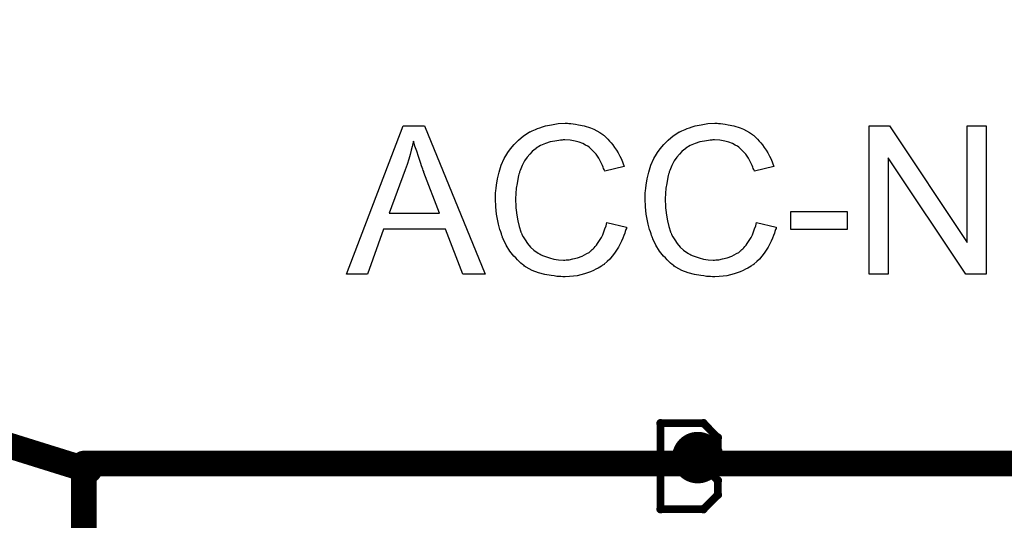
# Model space of a CAD drawing. Extents: x -2.2 to 8.3, y -2.9 to 5.2.
# Tile 23 of 205: x 0.258 to 0.641, y 0.201 to 0.395. Entities that reach past the tile are written whole.
import ezdxf

# ---------------------------------------------------------------- set-up
doc = ezdxf.new("R2010")
doc.units = 0
doc.layers.get('0').update_dxf_attribs({"linetype": 'CONTINUOUS'})
for name, color, linetype in [('acc-ni-360-20-in-a_copper_signal_bot', 5, 'CONTINUOUS'), ('acc-ni-360-20-in-a_copper_signal_top', 1, 'CONTINUOUS'), ('acc-ni-360-20-in-a_document', 1, 'CONTINUOUS'), ('acc-ni-360-20-in-a_drawing_1', 1, 'CONTINUOUS'), ('acc-ni-360-20-in-a_drillmap_1', 1, 'CONTINUOUS'), ('acc-ni-360-20-in-a_legend_top', 2, 'CONTINUOUS'), ('acc-ni-360-20-in-a_pth_drill', 1, 'CONTINUOUS'), ('acc-ni-360-20-in-a_soldermask_top', 1, 'CONTINUOUS')]:
    doc.layers.add(name, color=color, linetype=linetype)

# ---------------------------------------------------------------- blocks, each defined once
blk = doc.blocks.new('D16')
at = {"const_width": 0.01}
blk.add_lwpolyline([(-0.005, 0, 1), (0.005, 0, 1)], format="xyb", close=True, dxfattribs=at)
blk = doc.blocks.new('D28')
at = {"const_width": 0.006}
blk.add_lwpolyline([(-0.003, 0, 1), (0.003, 0, 1)], format="xyb", close=True, dxfattribs=at)
blk = doc.blocks.new('D29')
at = {"const_width": 0.005}
blk.add_lwpolyline([(-0.0025, 0, 1), (0.0025, 0, 1)], format="xyb", close=True, dxfattribs=at)
blk = doc.blocks.new('D37')
at = {"const_width": 0.005}
blk.add_lwpolyline([(-0.0025, 0, 1), (0.0025, 0, 1)], format="xyb", close=True, dxfattribs=at)
blk = doc.blocks.new('D40')
at = {"const_width": 0.001667}
blk.add_lwpolyline([(-0.000833, 0, 1), (0.000833, 0, 1)], format="xyb", close=True, dxfattribs=at)
blk = doc.blocks.new('D42')
at = {"const_width": 0.0025}
blk.add_lwpolyline([(-0.00125, 0, 1), (0.00125, 0, 1)], format="xyb", close=True, dxfattribs=at)

msp = doc.modelspace()

# ---------------------------------------------------------------- linework, layer by layer
at = {"layer": 'acc-ni-360-20-in-a_document', "color": 1, "const_width": 0.01}
for points in [[(-0.26, 0.39), (0.285, 0.22)], [(0.282965, 0.222667), (0.882965, 0.222667)], [(0.282965, 0.022667), (0.282965, 0.222667)]]:
    msp.add_lwpolyline(points, dxfattribs=at)
at = {"layer": 'acc-ni-360-20-in-a_drawing_1', "color": 1, "const_width": 0.003}
for points in [[(0.507059, 0.238328), (0.507059, 0.205006)], [(0.523721, 0.238328), (0.507059, 0.238328)], [(0.529274, 0.232774), (0.523721, 0.238328)], [(0.529274, 0.227221), (0.529274, 0.232774)], [(0.523721, 0.221667), (0.529274, 0.227221)], [(0.523721, 0.221667), (0.507059, 0.221667)], [(0.507059, 0.221667), (0.523721, 0.221667)], [(0.529274, 0.216113), (0.523721, 0.221667)], [(0.529274, 0.210559), (0.529274, 0.216113)], [(0.523721, 0.205006), (0.529274, 0.210559)], [(0.507059, 0.205006), (0.523721, 0.205006)]]:
    msp.add_lwpolyline(points, dxfattribs=at)
at = {"layer": 'acc-ni-360-20-in-a_drillmap_1', "color": 1, "const_width": 0.005}
for points in [[(0.5215, 0.22), (0.5215, 0.23)], [(0.5165, 0.225), (0.5265, 0.225)]]:
    msp.add_lwpolyline(points, dxfattribs=at)
at = {"layer": 'acc-ni-360-20-in-a_legend_top', "color": 2}
for points in [[(0.438958, 0.296178), (0.430295, 0.296178), (0.423547, 0.313671), (0.39939, 0.313671), (0.393143, 0.296178), (0.385063, 0.296178), (0.407054, 0.353822), (0.415384, 0.353822), (0.438958, 0.296178)], [(0.471445, 0.354738), (0.472195, 0.354655), (0.473111, 0.354572), (0.474027, 0.354488), (0.47511, 0.354238), (0.477359, 0.353738), (0.479858, 0.352989), (0.481108, 0.352489), (0.482274, 0.351906), (0.48344, 0.351156), (0.484606, 0.350406), (0.48469, 0.350323), (0.484856, 0.35024), (0.485189, 0.34999), (0.485606, 0.349574), (0.486022, 0.349157), (0.486605, 0.348574), (0.487188, 0.347908), (0.487855, 0.347241), (0.488521, 0.346408), (0.489188, 0.345409), (0.489937, 0.344409), (0.490604, 0.343326), (0.491187, 0.342077), (0.491853, 0.340827), (0.492353, 0.339494), (0.492853, 0.337995), (0.485356, 0.336245), (0.485356, 0.336329), (0.485273, 0.336495), (0.485106, 0.336829), (0.484939, 0.337245), (0.484773, 0.337745), (0.484523, 0.338411), (0.483856, 0.339744), (0.483024, 0.341243), (0.482024, 0.342743), (0.480774, 0.344159), (0.479442, 0.345409), (0.479275, 0.345575), (0.478775, 0.345908), (0.477942, 0.346325), (0.476859, 0.346908), (0.475443, 0.347408), (0.473861, 0.347908), (0.471945, 0.348241), (0.469862, 0.348324), (0.469196, 0.348324), (0.468779, 0.348241), (0.468196, 0.348241), (0.46753, 0.348157), (0.465947, 0.347908), (0.464198, 0.347574), (0.462365, 0.346991), (0.460449, 0.346158), (0.4587, 0.345075), (0.458617, 0.345075), (0.458533, 0.344909), (0.45795, 0.344492), (0.4572, 0.343826), (0.456284, 0.342826), (0.455201, 0.341577), (0.454202, 0.340161), (0.453285, 0.338411), (0.452452, 0.336495), (0.452452, 0.336412), (0.452369, 0.336245), (0.452286, 0.335996), (0.452202, 0.335579), (0.452036, 0.335079), (0.451869, 0.334496), (0.451619, 0.33308), (0.451286, 0.331414), (0.450953, 0.329582), (0.450786, 0.327582), (0.450703, 0.325416), (0.450703, 0.325333), (0.450703, 0.325083), (0.450703, 0.324667), (0.450703, 0.324167), (0.450786, 0.323584), (0.450786, 0.322834), (0.45087, 0.322001), (0.450953, 0.321085), (0.451203, 0.319086), (0.451619, 0.31692), (0.452119, 0.314754), (0.452786, 0.312588), (0.452786, 0.312505), (0.452869, 0.312338), (0.453036, 0.312089), (0.453202, 0.311672), (0.453702, 0.310672), (0.454452, 0.309506), (0.455368, 0.308173), (0.456534, 0.306757), (0.457867, 0.305508), (0.45945, 0.304342), (0.459533, 0.304342), (0.4597, 0.304258), (0.459949, 0.304092), (0.460283, 0.303925), (0.460699, 0.303759), (0.461199, 0.303509), (0.462365, 0.303009), (0.463865, 0.302509), (0.465531, 0.302092), (0.467363, 0.301759), (0.469279, 0.301676), (0.469862, 0.301676), (0.470362, 0.301759), (0.470945, 0.301759), (0.471528, 0.301843), (0.473027, 0.302176), (0.474777, 0.302592), (0.476526, 0.303259), (0.478359, 0.304175), (0.479275, 0.304675), (0.480108, 0.305341), (0.480191, 0.305425), (0.480275, 0.305508), (0.480524, 0.305758), (0.480858, 0.306008), (0.481191, 0.306424), (0.481607, 0.306924), (0.482107, 0.307424), (0.482524, 0.30809), (0.483024, 0.30884), (0.483607, 0.309673), (0.484106, 0.310506), (0.484606, 0.311505), (0.485023, 0.312588), (0.485439, 0.313755), (0.485856, 0.315004), (0.486189, 0.316337), (0.493853, 0.314421), (0.493853, 0.314338), (0.493769, 0.314004), (0.493603, 0.313505), (0.493353, 0.312838), (0.493103, 0.312089), (0.49277, 0.311172), (0.492353, 0.310173), (0.491853, 0.30909), (0.490687, 0.306757), (0.489188, 0.304425), (0.488271, 0.303259), (0.487355, 0.302092), (0.486356, 0.301093), (0.485189, 0.300093), (0.485106, 0.30001), (0.484939, 0.299843), (0.484523, 0.299677), (0.484106, 0.299344), (0.48344, 0.298927), (0.482774, 0.298511), (0.481857, 0.298094), (0.480941, 0.297678), (0.479858, 0.297178), (0.478692, 0.296761), (0.477442, 0.296345), (0.47611, 0.295928), (0.474693, 0.295595), (0.473194, 0.295428), (0.471611, 0.295262), (0.469945, 0.295179), (0.469029, 0.295179), (0.468363, 0.295262), (0.467613, 0.295262), (0.466697, 0.295345), (0.465697, 0.295512), (0.464531, 0.295678), (0.462115, 0.296095), (0.459616, 0.296761), (0.457117, 0.297678), (0.455951, 0.298261), (0.454785, 0.298927), (0.454702, 0.29901), (0.454535, 0.299094), (0.454202, 0.299344), (0.453868, 0.299677), (0.453369, 0.30001), (0.452786, 0.30051), (0.452119, 0.301093), (0.451453, 0.301759), (0.450786, 0.302509), (0.450037, 0.303259), (0.448537, 0.305175), (0.447121, 0.307424), (0.445872, 0.309923), (0.445872, 0.310006), (0.445705, 0.310256), (0.445622, 0.310672), (0.445372, 0.311172), (0.445205, 0.311839), (0.444955, 0.312672), (0.444622, 0.313588), (0.444372, 0.314587), (0.444122, 0.31567), (0.443789, 0.31692), (0.443373, 0.319502), (0.443039, 0.322418), (0.442873, 0.325416), (0.442873, 0.3255), (0.442873, 0.325833), (0.442873, 0.326333), (0.442956, 0.326916), (0.442956, 0.327749), (0.443039, 0.328582), (0.443123, 0.329665), (0.443289, 0.330748), (0.443706, 0.333163), (0.444289, 0.335829), (0.445122, 0.338495), (0.446288, 0.341077), (0.446372, 0.34116), (0.446455, 0.34141), (0.446621, 0.341743), (0.446955, 0.34216), (0.447288, 0.342743), (0.447704, 0.343409), (0.448787, 0.344909), (0.450203, 0.346575), (0.451869, 0.348241), (0.453785, 0.349907), (0.456034, 0.351323), (0.456118, 0.351406), (0.456368, 0.351489), (0.456701, 0.351656), (0.457117, 0.351906), (0.457784, 0.352156), (0.45845, 0.352406), (0.459283, 0.352739), (0.460199, 0.353072), (0.461199, 0.353405), (0.462282, 0.353738), (0.464614, 0.354238), (0.46728, 0.354655), (0.470029, 0.354821), (0.470862, 0.354821), (0.471445, 0.354738)], [(0.529588, 0.354738), (0.530338, 0.354655), (0.531254, 0.354572), (0.53217, 0.354488), (0.533253, 0.354238), (0.535503, 0.353738), (0.538001, 0.352989), (0.539251, 0.352489), (0.540417, 0.351906), (0.541583, 0.351156), (0.54275, 0.350406), (0.542833, 0.350323), (0.543, 0.35024), (0.543333, 0.34999), (0.543749, 0.349574), (0.544166, 0.349157), (0.544749, 0.348574), (0.545332, 0.347908), (0.545998, 0.347241), (0.546665, 0.346408), (0.547331, 0.345409), (0.548081, 0.344409), (0.548747, 0.343326), (0.54933, 0.342077), (0.549997, 0.340827), (0.550496, 0.339494), (0.550996, 0.337995), (0.543499, 0.336245), (0.543499, 0.336329), (0.543416, 0.336495), (0.543249, 0.336829), (0.543083, 0.337245), (0.542916, 0.337745), (0.542666, 0.338411), (0.542, 0.339744), (0.541167, 0.341243), (0.540167, 0.342743), (0.538918, 0.344159), (0.537585, 0.345409), (0.537418, 0.345575), (0.536919, 0.345908), (0.536086, 0.346325), (0.535003, 0.346908), (0.533587, 0.347408), (0.532004, 0.347908), (0.530088, 0.348241), (0.528005, 0.348324), (0.527339, 0.348324), (0.526923, 0.348241), (0.52634, 0.348241), (0.525673, 0.348157), (0.52409, 0.347908), (0.522341, 0.347574), (0.520509, 0.346991), (0.518593, 0.346158), (0.516843, 0.345075), (0.51676, 0.345075), (0.516677, 0.344909), (0.516094, 0.344492), (0.515344, 0.343826), (0.514428, 0.342826), (0.513345, 0.341577), (0.512345, 0.340161), (0.511429, 0.338411), (0.510596, 0.336495), (0.510596, 0.336412), (0.510512, 0.336245), (0.510429, 0.335996), (0.510346, 0.335579), (0.510179, 0.335079), (0.510013, 0.334496), (0.509763, 0.33308), (0.50943, 0.331414), (0.509096, 0.329582), (0.50893, 0.327582), (0.508846, 0.325416), (0.508846, 0.325333), (0.508846, 0.325083), (0.508846, 0.324667), (0.508846, 0.324167), (0.50893, 0.323584), (0.50893, 0.322834), (0.509013, 0.322001), (0.509096, 0.321085), (0.509346, 0.319086), (0.509763, 0.31692), (0.510263, 0.314754), (0.510929, 0.312588), (0.510929, 0.312505), (0.511012, 0.312338), (0.511179, 0.312089), (0.511346, 0.311672), (0.511845, 0.310672), (0.512595, 0.309506), (0.513511, 0.308173), (0.514678, 0.306757), (0.51601, 0.305508), (0.517593, 0.304342), (0.517676, 0.304342), (0.517843, 0.304258), (0.518093, 0.304092), (0.518426, 0.303925), (0.518842, 0.303759), (0.519342, 0.303509), (0.520509, 0.303009), (0.522008, 0.302509), (0.523674, 0.302092), (0.525506, 0.301759), (0.527422, 0.301676), (0.528005, 0.301676), (0.528505, 0.301759), (0.529088, 0.301759), (0.529672, 0.301843), (0.531171, 0.302176), (0.53292, 0.302592), (0.534669, 0.303259), (0.536502, 0.304175), (0.537418, 0.304675), (0.538251, 0.305341), (0.538335, 0.305425), (0.538418, 0.305508), (0.538668, 0.305758), (0.539001, 0.306008), (0.539334, 0.306424), (0.539751, 0.306924), (0.540251, 0.307424), (0.540667, 0.30809), (0.541167, 0.30884), (0.54175, 0.309673), (0.54225, 0.310506), (0.54275, 0.311505), (0.543166, 0.312588), (0.543583, 0.313755), (0.543999, 0.315004), (0.544332, 0.316337), (0.551996, 0.314421), (0.551996, 0.314338), (0.551913, 0.314004), (0.551746, 0.313505), (0.551496, 0.312838), (0.551246, 0.312089), (0.550913, 0.311172), (0.550496, 0.310173), (0.549997, 0.30909), (0.548831, 0.306757), (0.547331, 0.304425), (0.546415, 0.303259), (0.545499, 0.302092), (0.544499, 0.301093), (0.543333, 0.300093), (0.543249, 0.30001), (0.543083, 0.299843), (0.542666, 0.299677), (0.54225, 0.299344), (0.541583, 0.298927), (0.540917, 0.298511), (0.540001, 0.298094), (0.539084, 0.297678), (0.538001, 0.297178), (0.536835, 0.296761), (0.535586, 0.296345), (0.534253, 0.295928), (0.532837, 0.295595), (0.531337, 0.295428), (0.529755, 0.295262), (0.528089, 0.295179), (0.527173, 0.295179), (0.526506, 0.295262), (0.525756, 0.295262), (0.52484, 0.295345), (0.523841, 0.295512), (0.522674, 0.295678), (0.520259, 0.296095), (0.51776, 0.296761), (0.515261, 0.297678), (0.514094, 0.298261), (0.512928, 0.298927), (0.512845, 0.29901), (0.512678, 0.299094), (0.512345, 0.299344), (0.512012, 0.299677), (0.511512, 0.30001), (0.510929, 0.30051), (0.510263, 0.301093), (0.509596, 0.301759), (0.50893, 0.302509), (0.50818, 0.303259), (0.506681, 0.305175), (0.505265, 0.307424), (0.504015, 0.309923), (0.504015, 0.310006), (0.503849, 0.310256), (0.503765, 0.310672), (0.503515, 0.311172), (0.503349, 0.311839), (0.503099, 0.312672), (0.502766, 0.313588), (0.502516, 0.314587), (0.502266, 0.31567), (0.501933, 0.31692), (0.501516, 0.319502), (0.501183, 0.322418), (0.501016, 0.325416), (0.501016, 0.3255), (0.501016, 0.325833), (0.501016, 0.326333), (0.5011, 0.326916), (0.5011, 0.327749), (0.501183, 0.328582), (0.501266, 0.329665), (0.501433, 0.330748), (0.501849, 0.333163), (0.502432, 0.335829), (0.503265, 0.338495), (0.504432, 0.341077), (0.504515, 0.34116), (0.504598, 0.34141), (0.504765, 0.341743), (0.505098, 0.34216), (0.505431, 0.342743), (0.505848, 0.343409), (0.506931, 0.344909), (0.508347, 0.346575), (0.510013, 0.348241), (0.511929, 0.349907), (0.514178, 0.351323), (0.514261, 0.351406), (0.514511, 0.351489), (0.514844, 0.351656), (0.515261, 0.351906), (0.515927, 0.352156), (0.516593, 0.352406), (0.517426, 0.352739), (0.518343, 0.353072), (0.519342, 0.353405), (0.520425, 0.353738), (0.522758, 0.354238), (0.525423, 0.354655), (0.528172, 0.354821), (0.529005, 0.354821), (0.529588, 0.354738)], [(0.633547, 0.296178), (0.625633, 0.296178), (0.595479, 0.34141), (0.595479, 0.296178), (0.588148, 0.296178), (0.588148, 0.353822), (0.595978, 0.353822), (0.626216, 0.308507), (0.626216, 0.353822), (0.633547, 0.353822), (0.633547, 0.296178)], [(0.411052, 0.347824), (0.411052, 0.347741), (0.410969, 0.347574), (0.410969, 0.347241), (0.410802, 0.346908), (0.410719, 0.346325), (0.410553, 0.345742), (0.410219, 0.344326), (0.409803, 0.34266), (0.40922, 0.340827), (0.408637, 0.338828), (0.407887, 0.336745), (0.401639, 0.319919), (0.421132, 0.319919), (0.415134, 0.335746), (0.415134, 0.335829), (0.415051, 0.336079), (0.414884, 0.336495), (0.414717, 0.336995), (0.414468, 0.337578), (0.414218, 0.338328), (0.413968, 0.339161), (0.413635, 0.339994), (0.412968, 0.34191), (0.412302, 0.343909), (0.411635, 0.345908), (0.411052, 0.347824)], [(0.579568, 0.313505), (0.55766, 0.313505), (0.55766, 0.320585), (0.579568, 0.320585), (0.579568, 0.313505)]]:
    msp.add_lwpolyline(points, dxfattribs=at)

# ---------------------------------------------------------------- block references
at = {"layer": 'acc-ni-360-20-in-a_copper_signal_bot'}
msp.add_blockref('D16', (0.5215, 0.225), dxfattribs=at)
at = {"layer": 'acc-ni-360-20-in-a_copper_signal_top'}
msp.add_blockref('D16', (0.5215, 0.225), dxfattribs=at)
at = {"layer": 'acc-ni-360-20-in-a_document'}
for p in [(0.282965, 0.222667), (0.282965, 0.222667), (0.285, 0.22)]:
    msp.add_blockref('D29', p, dxfattribs=at)
at = {"layer": 'acc-ni-360-20-in-a_drawing_1'}
for p in [(0.507059, 0.238328), (0.507059, 0.238328), (0.523721, 0.238328), (0.529274, 0.232774), (0.529274, 0.227221), (0.507059, 0.221667), (0.523721, 0.221667), (0.523721, 0.221667), (0.529274, 0.216113), (0.529274, 0.210559), (0.507059, 0.205006), (0.523721, 0.205006)]:
    msp.add_blockref('D40', p, dxfattribs=at)
at = {"layer": 'acc-ni-360-20-in-a_drillmap_1'}
for p in [(0.5215, 0.23), (0.5165, 0.225), (0.5265, 0.225), (0.5215, 0.22)]:
    msp.add_blockref('D42', p, dxfattribs=at)
at = {"layer": 'acc-ni-360-20-in-a_pth_drill'}
msp.add_blockref('D37', (0.5215, 0.225), dxfattribs=at)
at = {"layer": 'acc-ni-360-20-in-a_soldermask_top'}
msp.add_blockref('D28', (0.5215, 0.225), dxfattribs=at)

doc.saveas('drawing.dxf')
